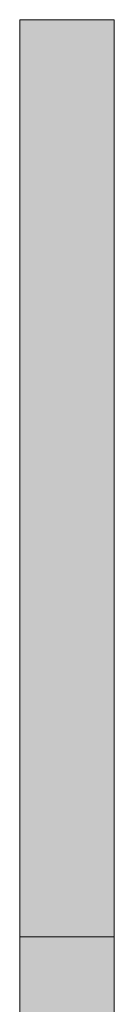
# Model space of a CAD drawing. Header units: millimetres. Extents: x 17 to 413, y 4 to 292.
# Tile 28 of 60: x 91.36 to 93.65, y 176.97 to 200.85. Entities that reach past the tile are written whole.
import ezdxf

# ---------------------------------------------------------------- set-up
doc = ezdxf.new("R2010")
doc.units = ezdxf.units.MM
doc.layers.add('FILL-EPS', color=7, linetype='Continuous')
doc.layers.add('LINE-C_2E8C94', color=7, linetype='Continuous')

msp = doc.modelspace()

# ---------------------------------------------------------------- hatches: boundary and pattern name
at = {"layer": 'FILL-EPS', "true_color": 0xbae9e9}
h = msp.add_hatch(color=254, dxfattribs=at)
h.dxf.hatch_style = 1
h.paths.add_polyline_path([(91.357, 178.605), (91.357, 200.848), (93.135, 200.848), (93.643, 200.848), (93.643, 178.605), (93.135, 178.605)])
at = {"layer": 'FILL-EPS', "true_color": 0xccffff}
h = msp.add_hatch(color=7, dxfattribs=at)
h.dxf.hatch_style = 1
h.paths.add_polyline_path([(91.357, 157.455), (91.357, 169.212), (91.355, 169.213), (91.357, 169.226), (91.357, 178.605), (93.643, 178.605), (93.643, 157.455)])
h = msp.add_hatch(color=7, dxfattribs=at)
h.dxf.hatch_style = 1
h.paths.add_polyline_path([(91.357, 169.217), (91.357, 178.605), (93.643, 178.605), (93.646, 178.618), (93.644, 178.609), (93.643, 178.605), (93.643, 157.455), (91.357, 157.455)])
at = {"layer": 'FILL-EPS', "true_color": 0xbae9e9}
h = msp.add_hatch(color=254, dxfattribs=at)
h.dxf.hatch_style = 1
h.paths.add_polyline_path([(91.357, 176.614), (91.357, 178.605), (93.135, 178.605), (93.643, 178.605), (93.643, 176.614), (93.135, 176.614)])
at = {"layer": 'FILL-EPS', "true_color": 0xccffff}
h = msp.add_hatch(color=7, dxfattribs=at)
h.dxf.hatch_style = 1
h.paths.add_polyline_path([(91.357, 175.743), (91.357, 178.605), (93.643, 178.605), (93.643, 175.743)])
h = msp.add_hatch(color=7, dxfattribs=at)
h.dxf.hatch_style = 1
h.paths.add_polyline_path([(91.357, 178.605), (93.643, 178.605), (93.643, 175.743), (91.357, 175.743)])

# ---------------------------------------------------------------- linework, layer by layer
at = {"layer": 'LINE-C_2E8C94', "lineweight": 5}
for points in [[(91.357, 178.605), (91.357, 200.848), (93.135, 200.848), (93.643, 200.848), (93.643, 200.848), (93.643, 178.605), (93.135, 178.605)], [(91.357, 157.455), (91.357, 157.455), (91.357, 169.212), (91.355, 169.213), (91.357, 169.226), (91.357, 178.605), (93.643, 178.605), (93.643, 178.605), (93.643, 157.455)], [(91.357, 169.217), (91.357, 169.217), (91.357, 178.605), (93.643, 178.605), (93.646, 178.618), (93.646, 178.618), (93.644, 178.609), (93.643, 178.605), (93.643, 157.455), (93.643, 157.455), (91.357, 157.455)], [(91.357, 176.614), (91.357, 176.614), (91.357, 178.605), (93.135, 178.605), (93.135, 178.605), (93.135, 178.605), (93.643, 178.605), (93.643, 176.614), (93.135, 176.614), (91.357, 176.614)], [(91.357, 175.743), (91.357, 178.605), (93.643, 178.605), (93.643, 175.743)], [(91.357, 178.605), (93.643, 178.605), (93.643, 175.743), (91.357, 175.743)]]:
    msp.add_lwpolyline(points, close=True, dxfattribs=at)

doc.saveas('drawing.dxf')
